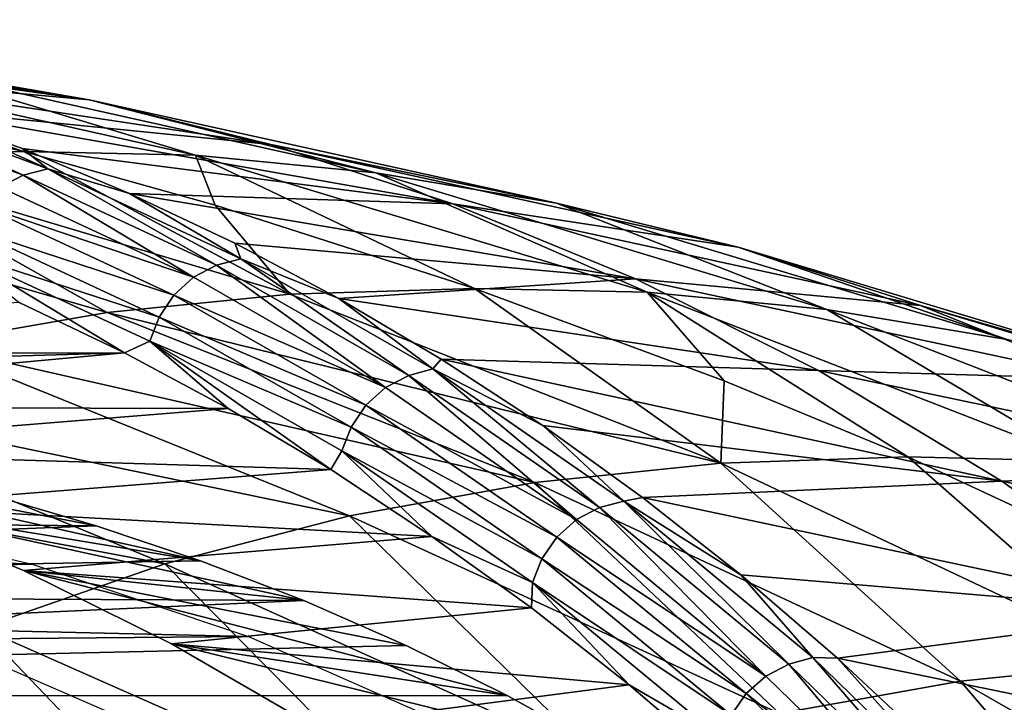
# Model space of a CAD drawing. Header units: millimetres. Extents: x 0 to 99, y -177 to 177.
# Tile 179 of 192: x 32.1 to 41.2, y 170.64 to 176.95. Entities that reach past the tile are written whole.
import ezdxf

# ---------------------------------------------------------------- set-up
doc = ezdxf.new("R2010")
doc.units = ezdxf.units.MM
doc.header["$LTSCALE"] = 26.699852
for name, color, linetype in [('14', 7, 'CONTINUOUS'), ('2', 7, 'CONTINUOUS'), ('3', 7, 'CONTINUOUS'), ('37', 7, 'CONTINUOUS'), ('40', 7, 'CONTINUOUS'), ('43', 7, 'CONTINUOUS'), ('96', 7, 'CONTINUOUS'), ('97', 7, 'CONTINUOUS')]:
    doc.layers.add(name, color=color, linetype=linetype)

msp = doc.modelspace()

# ---------------------------------------------------------------- linework, layer by layer
at = {"layer": '14', "color": 253, "linetype": 'Continuous', "true_color": 0x9ca8ab}
for points in [[(32.74, 176.2127, 103.5949), (31.0659, 176.4998, 97.3902), (27.9813, 176.9523, 102.5544), (32.74, 176.2127, 103.5949)], [(29.0419, 176.7266, 106.5175), (32.74, 176.2127, 103.5949), (27.9813, 176.9523, 102.5544), (29.0419, 176.7266, 106.5175)], [(32.132, 175.7357, 83.8148), (28.8906, 176.4961, 84.6833), (29.3973, 176.6673, 91.1895), (32.132, 175.7357, 83.8148)], [(30.0863, 176.452, 110.4208), (32.74, 176.2127, 103.5949), (29.0419, 176.7266, 106.5175), (30.0863, 176.452, 110.4208)], [(33.7231, 175.6993, 90.0124), (32.132, 175.7357, 83.8148), (29.3973, 176.6673, 91.1895), (33.7231, 175.6993, 90.0124)], [(31.0659, 176.4998, 97.3902), (33.7231, 175.6993, 90.0124), (29.3973, 176.6673, 91.1895), (31.0659, 176.4998, 97.3902)], [(35.3895, 175.5357, 96.195), (33.7231, 175.6993, 90.0124), (31.0659, 176.4998, 97.3902), (35.3895, 175.5357, 96.195)], [(32.74, 176.2127, 103.5949), (35.3895, 175.5357, 96.195), (31.0659, 176.4998, 97.3902), (32.74, 176.2127, 103.5949)], [(34.4193, 175.7986, 109.8033), (32.74, 176.2127, 103.5949), (30.0863, 176.452, 110.4208), (34.4193, 175.7986, 109.8033)], [(31.1135, 176.1297, 114.2614), (34.4193, 175.7986, 109.8033), (30.0863, 176.452, 110.4208), (31.1135, 176.1297, 114.2614)], [(37.0627, 175.2552, 102.3805), (35.3895, 175.5357, 96.195), (32.74, 176.2127, 103.5949), (37.0627, 175.2552, 102.3805)], [(34.4193, 175.7986, 109.8033), (37.0627, 175.2552, 102.3805), (32.74, 176.2127, 103.5949), (34.4193, 175.7986, 109.8033)], [(36.1034, 175.2498, 116.0151), (34.4193, 175.7986, 109.8033), (31.1135, 176.1297, 114.2614), (36.1034, 175.2498, 116.0151)], [(32.1214, 175.7611, 118.0328), (36.1034, 175.2498, 116.0151), (31.1135, 176.1297, 114.2614), (32.1214, 175.7611, 118.0328)], [(33.1118, 175.3468, 121.7405), (36.1034, 175.2498, 116.0151), (32.1214, 175.7611, 118.0328), (33.1118, 175.3468, 121.7405)], [(33.9049, 175.2384, 83.3397), (32.132, 175.7357, 83.8148), (33.7231, 175.6993, 90.0124), (33.9049, 175.2384, 83.3397)], [(38.7422, 174.8499, 108.5688), (37.0627, 175.2552, 102.3805), (34.4193, 175.7986, 109.8033), (38.7422, 174.8499, 108.5688)], [(36.1034, 175.2498, 116.0151), (38.7422, 174.8499, 108.5688), (34.4193, 175.7986, 109.8033), (36.1034, 175.2498, 116.0151)], [(36.3032, 174.4682, 82.697), (33.9049, 175.2384, 83.3397), (33.7231, 175.6993, 90.0124), (36.3032, 174.4682, 82.697)], [(37.8989, 174.4345, 88.8698), (36.3032, 174.4682, 82.697), (33.7231, 175.6993, 90.0124), (37.8989, 174.4345, 88.8698)], [(35.3895, 175.5357, 96.195), (37.8989, 174.4345, 88.8698), (33.7231, 175.6993, 90.0124), (35.3895, 175.5357, 96.195)], [(39.5601, 174.273, 95.0292), (37.8989, 174.4345, 88.8698), (35.3895, 175.5357, 96.195), (39.5601, 174.273, 95.0292)], [(37.0627, 175.2552, 102.3805), (39.5601, 174.273, 95.0292), (35.3895, 175.5357, 96.195), (37.0627, 175.2552, 102.3805)], [(37.7919, 174.5582, 122.23), (36.1034, 175.2498, 116.0151), (33.1118, 175.3468, 121.7405), (37.7919, 174.5582, 122.23)], [(34.0864, 174.8856, 125.3907), (37.7919, 174.5582, 122.23), (33.1118, 175.3468, 121.7405), (34.0864, 174.8856, 125.3907)], [(40.4277, 174.3122, 114.7594), (38.7422, 174.8499, 108.5688), (36.1034, 175.2498, 116.0151), (40.4277, 174.3122, 114.7594)], [(37.7919, 174.5582, 122.23), (40.4277, 174.3122, 114.7594), (36.1034, 175.2498, 116.0151), (37.7919, 174.5582, 122.23)], [(41.2285, 173.9959, 101.1904), (39.5601, 174.273, 95.0292), (37.0627, 175.2552, 102.3805), (41.2285, 173.9959, 101.1904)], [(38.7422, 174.8499, 108.5688), (41.2285, 173.9959, 101.1904), (37.0627, 175.2552, 102.3805), (38.7422, 174.8499, 108.5688)], [(35.0471, 174.3758, 128.9896), (37.7919, 174.5582, 122.23), (34.0864, 174.8856, 125.3907), (35.0471, 174.3758, 128.9896)], [(42.9035, 173.5956, 107.3528), (41.2285, 173.9959, 101.1904), (38.7422, 174.8499, 108.5688), (42.9035, 173.5956, 107.3528)], [(40.4277, 174.3122, 114.7594), (42.9035, 173.5956, 107.3528), (38.7422, 174.8499, 108.5688), (40.4277, 174.3122, 114.7594)], [(39.4842, 173.7096, 128.4459), (37.7919, 174.5582, 122.23), (35.0471, 174.3758, 128.9896), (39.4842, 173.7096, 128.4459)], [(42.1186, 173.6338, 120.9519), (40.4277, 174.3122, 114.7594), (37.7919, 174.5582, 122.23), (42.1186, 173.6338, 120.9519)], [(39.4842, 173.7096, 128.4459), (42.1186, 173.6338, 120.9519), (37.7919, 174.5582, 122.23), (39.4842, 173.7096, 128.4459)], [(38.6124, 173.6146, 82.0782), (36.3032, 174.4682, 82.697), (37.8989, 174.4345, 88.8698), (38.6124, 173.6146, 82.0782)], [(35.9958, 173.8153, 132.5434), (39.4842, 173.7096, 128.4459), (35.0471, 174.3758, 128.9896), (35.9958, 173.8153, 132.5434)], [(40.3092, 172.9133, 81.6235), (38.6124, 173.6146, 82.0782), (37.8989, 174.4345, 88.8698), (40.3092, 172.9133, 81.6235)], [(41.9245, 172.873, 87.7618), (40.3092, 172.9133, 81.6235), (37.8989, 174.4345, 88.8698), (41.9245, 172.873, 87.7618)], [(39.5601, 174.273, 95.0292), (41.9245, 172.873, 87.7618), (37.8989, 174.4345, 88.8698), (39.5601, 174.273, 95.0292)], [(44.5846, 173.0642, 113.5162), (42.9035, 173.5956, 107.3528), (40.4277, 174.3122, 114.7594), (44.5846, 173.0642, 113.5162)], [(42.1186, 173.6338, 120.9519), (44.5846, 173.0642, 113.5162), (40.4277, 174.3122, 114.7594), (42.1186, 173.6338, 120.9519)], [(43.5777, 172.7117, 93.8929), (41.9245, 172.873, 87.7618), (39.5601, 174.273, 95.0292), (43.5777, 172.7117, 93.8929)], [(41.2285, 173.9959, 101.1904), (43.5777, 172.7117, 93.8929), (39.5601, 174.273, 95.0292), (41.2285, 173.9959, 101.1904)], [(41.1794, 172.6871, 134.6602), (39.4842, 173.7096, 128.4459), (35.9958, 173.8153, 132.5434), (41.1794, 172.6871, 134.6602)], [(36.9341, 173.2021, 136.0571), (41.1794, 172.6871, 134.6602), (35.9958, 173.8153, 132.5434), (36.9341, 173.2021, 136.0571)], [(43.8141, 172.8006, 127.1443), (42.1186, 173.6338, 120.9519), (39.4842, 173.7096, 128.4459), (43.8141, 172.8006, 127.1443)], [(41.1794, 172.6871, 134.6602), (43.8141, 172.8006, 127.1443), (39.4842, 173.7096, 128.4459), (41.1794, 172.6871, 134.6602)], [(37.8576, 172.5379, 139.5163), (41.1794, 172.6871, 134.6602), (36.9341, 173.2021, 136.0571), (37.8576, 172.5379, 139.5163)], [(43.0845, 171.6219, 80.8798), (40.3092, 172.9133, 81.6235), (41.9245, 172.873, 87.7618), (43.0845, 171.6219, 80.8798)], [(45.5135, 171.7956, 133.3338), (43.8141, 172.8006, 127.1443), (41.1794, 172.6871, 134.6602), (45.5135, 171.7956, 133.3338)], [(42.8767, 171.4725, 140.87), (41.1794, 172.6871, 134.6602), (37.8576, 172.5379, 139.5163), (42.8767, 171.4725, 140.87)], [(42.8767, 171.4725, 140.87), (45.5135, 171.7956, 133.3338), (41.1794, 172.6871, 134.6602), (42.8767, 171.4725, 140.87)], [(38.7659, 171.8219, 142.9199), (42.8767, 171.4725, 140.87), (37.8576, 172.5379, 139.5163), (38.7659, 171.8219, 142.9199)], [(39.6609, 171.0517, 146.2744), (42.8767, 171.4725, 140.87), (38.7659, 171.8219, 142.9199), (39.6609, 171.0517, 146.2744)], [(44.5746, 170.0442, 147.0709), (42.8767, 171.4725, 140.87), (39.6609, 171.0517, 146.2744), (44.5746, 170.0442, 147.0709)], [(40.5445, 170.2248, 149.5866), (44.5746, 170.0442, 147.0709), (39.6609, 171.0517, 146.2744), (40.5445, 170.2248, 149.5866)]]:
    msp.add_3dface(points, dxfattribs=at)
at = {"layer": '2', "color": 253, "linetype": 'Continuous', "true_color": 0x9ca8ab}
for points in [[(33.066, 173.8745, 125.8224), (32.0912, 174.3379, 122.184), (24.2845, 173.8559, 93.049), (33.066, 173.8745, 125.8224)], [(25.9962, 173.6672, 99.4374), (33.066, 173.8745, 125.8224), (24.2845, 173.8559, 93.049), (25.9962, 173.6672, 99.4374)], [(27.637, 173.3739, 105.5608), (33.066, 173.8745, 125.8224), (25.9962, 173.6672, 99.4374), (27.637, 173.3739, 105.5608)], [(34.0264, 173.3604, 129.4064), (33.066, 173.8745, 125.8224), (27.637, 173.3739, 105.5608), (34.0264, 173.3604, 129.4064)], [(29.2042, 172.9696, 111.4097), (34.0264, 173.3604, 129.4064), (27.637, 173.3739, 105.5608), (29.2042, 172.9696, 111.4097)], [(34.974, 172.7939, 132.943), (34.0264, 173.3604, 129.4064), (29.2042, 172.9696, 111.4097), (34.974, 172.7939, 132.943)], [(30.6993, 172.4581, 116.9895), (34.974, 172.7939, 132.943), (29.2042, 172.9696, 111.4097), (30.6993, 172.4581, 116.9895)], [(35.9094, 172.1764, 136.4339), (34.974, 172.7939, 132.943), (30.6993, 172.4581, 116.9895), (35.9094, 172.1764, 136.4339)], [(32.1309, 171.8602, 122.3322), (35.9094, 172.1764, 136.4339), (30.6993, 172.4581, 116.9895), (32.1309, 171.8602, 122.3322)], [(36.8291, 171.5152, 139.8661), (35.9094, 172.1764, 136.4339), (32.1309, 171.8602, 122.3322), (36.8291, 171.5152, 139.8661)], [(33.5023, 171.185, 127.4507), (36.8291, 171.5152, 139.8661), (32.1309, 171.8602, 122.3322), (33.5023, 171.185, 127.4507)], [(37.7341, 170.8054, 143.2437), (36.8291, 171.5152, 139.8661), (33.5023, 171.185, 127.4507), (37.7341, 170.8054, 143.2437)], [(34.8106, 170.4246, 132.3329), (37.7341, 170.8054, 143.2437), (33.5023, 171.185, 127.4507), (34.8106, 170.4246, 132.3329)], [(38.626, 170.0408, 146.5723), (37.7341, 170.8054, 143.2437), (34.8106, 170.4246, 132.3329), (38.626, 170.0408, 146.5723)]]:
    msp.add_3dface(points, dxfattribs=at)
at = {"layer": '3', "color": 253, "linetype": 'Continuous', "true_color": 0x9ca8ab}
for points in [[(32.132, 175.7357, 83.8148), (30.3561, 175.6776, 77.2115), (28.8906, 176.4961, 84.6833), (32.132, 175.7357, 83.8148)], [(32.132, 175.7357, 83.8148), (34.5943, 174.4171, 76.3553), (30.3561, 175.6776, 77.2115), (32.132, 175.7357, 83.8148)], [(33.9049, 175.2384, 83.3397), (34.5943, 174.4171, 76.3553), (32.132, 175.7357, 83.8148), (33.9049, 175.2384, 83.3397)], [(30.3561, 175.6776, 77.2115), (32.9054, 174.2466, 70.0086), (28.597, 175.4913, 70.6043), (30.3561, 175.6776, 77.2115)], [(34.5943, 174.4171, 76.3553), (32.9054, 174.2466, 70.0086), (30.3561, 175.6776, 77.2115), (34.5943, 174.4171, 76.3553)], [(32.9054, 174.2466, 70.0086), (31.2236, 173.9532, 63.6624), (28.597, 175.4913, 70.6043), (32.9054, 174.2466, 70.0086)], [(36.3032, 174.4682, 82.697), (34.5943, 174.4171, 76.3553), (33.9049, 175.2384, 83.3397), (36.3032, 174.4682, 82.697)], [(36.3032, 174.4682, 82.697), (38.582, 172.8543, 75.1547), (34.5943, 174.4171, 76.3553), (36.3032, 174.4682, 82.697)], [(38.6124, 173.6146, 82.0782), (38.582, 172.8543, 75.1547), (36.3032, 174.4682, 82.697), (38.6124, 173.6146, 82.0782)], [(34.5943, 174.4171, 76.3553), (38.582, 172.8543, 75.1547), (32.9054, 174.2466, 70.0086), (34.5943, 174.4171, 76.3553)], [(32.9054, 174.2466, 70.0086), (36.8603, 172.6756, 68.6849), (31.2236, 173.9532, 63.6624), (32.9054, 174.2466, 70.0086)], [(38.582, 172.8543, 75.1547), (36.8603, 172.6756, 68.6849), (32.9054, 174.2466, 70.0086), (38.582, 172.8543, 75.1547)], [(31.2236, 173.9532, 63.6624), (35.1458, 172.3679, 62.216), (29.549, 173.5292, 57.319), (31.2236, 173.9532, 63.6624)], [(36.8603, 172.6756, 68.6849), (35.1458, 172.3679, 62.216), (31.2236, 173.9532, 63.6624), (36.8603, 172.6756, 68.6849)], [(40.3092, 172.9133, 81.6235), (38.582, 172.8543, 75.1547), (38.6124, 173.6146, 82.0782), (40.3092, 172.9133, 81.6235)], [(29.549, 173.5292, 57.319), (33.4386, 171.923, 55.7502), (27.8817, 172.9667, 50.9805), (29.549, 173.5292, 57.319)], [(35.1458, 172.3679, 62.216), (33.4386, 171.923, 55.7502), (29.549, 173.5292, 57.319), (35.1458, 172.3679, 62.216)], [(33.4386, 171.923, 55.7502), (31.739, 171.3324, 49.29), (27.8817, 172.9667, 50.9805), (33.4386, 171.923, 55.7502)], [(40.3092, 172.9133, 81.6235), (42.4774, 171.0119, 74.2836), (38.582, 172.8543, 75.1547), (40.3092, 172.9133, 81.6235)], [(43.0845, 171.6219, 80.8798), (42.4774, 171.0119, 74.2836), (40.3092, 172.9133, 81.6235), (43.0845, 171.6219, 80.8798)], [(38.582, 172.8543, 75.1547), (40.7971, 170.8382, 67.9757), (36.8603, 172.6756, 68.6849), (38.582, 172.8543, 75.1547)], [(42.4774, 171.0119, 74.2836), (40.7971, 170.8382, 67.9757), (38.582, 172.8543, 75.1547), (42.4774, 171.0119, 74.2836)], [(36.8603, 172.6756, 68.6849), (39.1227, 170.5401, 61.6694), (35.1458, 172.3679, 62.216), (36.8603, 172.6756, 68.6849)], [(40.7971, 170.8382, 67.9757), (39.1227, 170.5401, 61.6694), (36.8603, 172.6756, 68.6849), (40.7971, 170.8382, 67.9757)], [(35.1458, 172.3679, 62.216), (37.4545, 170.1098, 55.367), (33.4386, 171.923, 55.7502), (35.1458, 172.3679, 62.216)], [(39.1227, 170.5401, 61.6694), (37.4545, 170.1098, 55.367), (35.1458, 172.3679, 62.216), (39.1227, 170.5401, 61.6694)], [(33.4386, 171.923, 55.7502), (35.7928, 169.5397, 49.0708), (31.739, 171.3324, 49.29), (33.4386, 171.923, 55.7502)], [(37.4545, 170.1098, 55.367), (35.7928, 169.5397, 49.0708), (33.4386, 171.923, 55.7502), (37.4545, 170.1098, 55.367)], [(31.739, 171.3324, 49.29), (34.138, 168.8209, 42.7835), (30.0473, 170.5863, 42.838), (31.739, 171.3324, 49.29)], [(35.7928, 169.5397, 49.0708), (34.138, 168.8209, 42.7835), (31.739, 171.3324, 49.29), (35.7928, 169.5397, 49.0708)], [(42.4774, 171.0119, 74.2836), (44.5646, 168.6813, 67.1117), (40.7971, 170.8382, 67.9757), (42.4774, 171.0119, 74.2836)], [(40.7971, 170.8382, 67.9757), (42.9028, 168.38, 60.876), (39.1227, 170.5401, 61.6694), (40.7971, 170.8382, 67.9757)], [(44.5646, 168.6813, 67.1117), (42.9028, 168.38, 60.876), (40.7971, 170.8382, 67.9757), (44.5646, 168.6813, 67.1117)]]:
    msp.add_3dface(points, dxfattribs=at)
at = {"layer": '37', "color": 253, "linetype": 'Continuous', "true_color": 0x9ca8ab}
for points in [[(31.837, 172.5567, 107.7125), (19.3118, 172.3908, 60.9677), (32.8054, 172.2755, 111.3268), (31.837, 172.5567, 107.7125)], [(19.3118, 172.3908, 60.9677), (17.238, 171.6705, 53.2284), (32.8054, 172.2755, 111.3268), (19.3118, 172.3908, 60.9677)], [(32.8054, 172.2755, 111.3268), (17.238, 171.6705, 53.2284), (33.7682, 171.952, 114.92), (32.8054, 172.2755, 111.3268)], [(33.7682, 171.952, 114.92), (17.238, 171.6705, 53.2284), (34.7238, 171.5841, 118.4862), (33.7682, 171.952, 114.92)], [(17.238, 171.6705, 53.2284), (15.144, 170.7009, 45.4133), (34.7238, 171.5841, 118.4862), (17.238, 171.6705, 53.2284)], [(34.7238, 171.5841, 118.4862), (15.144, 170.7009, 45.4133), (35.6704, 171.1698, 122.0191), (34.7238, 171.5841, 118.4862)], [(35.6704, 171.1698, 122.0191), (15.144, 170.7009, 45.4133), (36.6065, 170.7068, 125.5125), (35.6704, 171.1698, 122.0191)], [(36.6065, 170.7068, 125.5125), (15.144, 170.7009, 45.4133), (37.5303, 170.1932, 128.9604), (36.6065, 170.7068, 125.5125)], [(15.144, 170.7009, 45.4133), (25.8818, 169.9517, 85.4876), (37.5303, 170.1932, 128.9604), (15.144, 170.7009, 45.4133)]]:
    msp.add_3dface(points, dxfattribs=at)
at = {"layer": '40', "color": 253, "linetype": 'Continuous', "true_color": 0x9ca8ab}
for points in [[(30.6993, 172.4581, 116.9895), (29.2042, 172.9696, 111.4097), (33.7682, 171.952, 114.92), (30.6993, 172.4581, 116.9895)], [(29.2042, 172.9696, 111.4097), (31.837, 172.5567, 107.7125), (32.8054, 172.2755, 111.3268), (29.2042, 172.9696, 111.4097)], [(29.2042, 172.9696, 111.4097), (32.8054, 172.2755, 111.3268), (33.7682, 171.952, 114.92), (29.2042, 172.9696, 111.4097)], [(32.1309, 171.8602, 122.3322), (30.6993, 172.4581, 116.9895), (34.7238, 171.5841, 118.4862), (32.1309, 171.8602, 122.3322)], [(30.6993, 172.4581, 116.9895), (33.7682, 171.952, 114.92), (34.7238, 171.5841, 118.4862), (30.6993, 172.4581, 116.9895)], [(33.5023, 171.185, 127.4507), (32.1309, 171.8602, 122.3322), (36.6065, 170.7068, 125.5125), (33.5023, 171.185, 127.4507)], [(32.1309, 171.8602, 122.3322), (34.7238, 171.5841, 118.4862), (35.6704, 171.1698, 122.0191), (32.1309, 171.8602, 122.3322)], [(32.1309, 171.8602, 122.3322), (35.6704, 171.1698, 122.0191), (36.6065, 170.7068, 125.5125), (32.1309, 171.8602, 122.3322)], [(34.8106, 170.4246, 132.3329), (33.5023, 171.185, 127.4507), (37.5303, 170.1932, 128.9604), (34.8106, 170.4246, 132.3329)], [(33.5023, 171.185, 127.4507), (36.6065, 170.7068, 125.5125), (37.5303, 170.1932, 128.9604), (33.5023, 171.185, 127.4507)]]:
    msp.add_3dface(points, dxfattribs=at)
at = {"layer": '43', "color": 253, "linetype": 'Continuous', "true_color": 0x9ca8ab}
for points in [[(30.3374, 176.1796, 113.128), (32.1305, 175.5154, 119.8321), (30.5638, 176.2374, 113.0723), (30.3374, 176.1796, 113.128)], [(31.1135, 176.1297, 114.2614), (30.5638, 176.2374, 113.0723), (32.3563, 175.5738, 119.7779), (31.1135, 176.1297, 114.2614)], [(30.5638, 176.2374, 113.0723), (32.1305, 175.5154, 119.8321), (32.3563, 175.5738, 119.7779), (30.5638, 176.2374, 113.0723)], [(30.3374, 176.1796, 113.128), (31.9162, 175.4041, 119.8774), (32.1305, 175.5154, 119.8321), (30.3374, 176.1796, 113.128)], [(32.1214, 175.7611, 118.0328), (31.1135, 176.1297, 114.2614), (32.3563, 175.5738, 119.7779), (32.1214, 175.7611, 118.0328)], [(33.1118, 175.3468, 121.7405), (32.1214, 175.7611, 118.0328), (32.3563, 175.5738, 119.7779), (33.1118, 175.3468, 121.7405)], [(32.1305, 175.5154, 119.8321), (33.9172, 174.6829, 126.5143), (32.3563, 175.5738, 119.7779), (32.1305, 175.5154, 119.8321)], [(33.1118, 175.3468, 121.7405), (32.3563, 175.5738, 119.7779), (34.1424, 174.7418, 126.4618), (33.1118, 175.3468, 121.7405)], [(32.3563, 175.5738, 119.7779), (33.9172, 174.6829, 126.5143), (34.1424, 174.7418, 126.4618), (32.3563, 175.5738, 119.7779)], [(31.9162, 175.4041, 119.8774), (33.7032, 174.5715, 126.5566), (32.1305, 175.5154, 119.8321), (31.9162, 175.4041, 119.8774)], [(32.1305, 175.5154, 119.8321), (33.7032, 174.5715, 126.5566), (33.9172, 174.6829, 126.5143), (32.1305, 175.5154, 119.8321)], [(31.9162, 175.4041, 119.8774), (31.7344, 175.2395, 119.9082), (33.7032, 174.5715, 126.5566), (31.9162, 175.4041, 119.8774)], [(34.0864, 174.8856, 125.3907), (33.1118, 175.3468, 121.7405), (34.1424, 174.7418, 126.4618), (34.0864, 174.8856, 125.3907)], [(31.7344, 175.2395, 119.9082), (31.5993, 175.0344, 119.922), (33.5213, 174.4075, 126.583), (31.7344, 175.2395, 119.9082)], [(31.7344, 175.2395, 119.9082), (33.5213, 174.4075, 126.583), (33.7032, 174.5715, 126.5566), (31.7344, 175.2395, 119.9082)], [(31.5993, 175.0344, 119.922), (31.514, 174.8113, 119.9206), (33.3857, 174.2034, 126.5914), (31.5993, 175.0344, 119.922)], [(31.5993, 175.0344, 119.922), (33.3857, 174.2034, 126.5914), (33.5213, 174.4075, 126.583), (31.5993, 175.0344, 119.922)], [(35.0471, 174.3758, 128.9896), (34.0864, 174.8856, 125.3907), (34.1424, 174.7418, 126.4618), (35.0471, 174.3758, 128.9896)], [(32.0912, 174.3379, 122.184), (33.066, 173.8745, 125.8224), (31.514, 174.8113, 119.9206), (32.0912, 174.3379, 122.184)], [(31.514, 174.8113, 119.9206), (33.066, 173.8745, 125.8224), (33.2993, 173.9816, 126.5841), (31.514, 174.8113, 119.9206)], [(31.514, 174.8113, 119.9206), (33.2993, 173.9816, 126.5841), (33.3857, 174.2034, 126.5914), (31.514, 174.8113, 119.9206)], [(33.9172, 174.6829, 126.5143), (35.6943, 173.665, 133.1627), (34.1424, 174.7418, 126.4618), (33.9172, 174.6829, 126.5143)], [(35.0471, 174.3758, 128.9896), (34.1424, 174.7418, 126.4618), (35.9189, 173.7245, 133.1121), (35.0471, 174.3758, 128.9896)], [(34.1424, 174.7418, 126.4618), (35.6943, 173.665, 133.1627), (35.9189, 173.7245, 133.1121), (34.1424, 174.7418, 126.4618)], [(33.7032, 174.5715, 126.5566), (35.4808, 173.5536, 133.2016), (33.9172, 174.6829, 126.5143), (33.7032, 174.5715, 126.5566)], [(33.9172, 174.6829, 126.5143), (35.4808, 173.5536, 133.2016), (35.6943, 173.665, 133.1627), (33.9172, 174.6829, 126.5143)], [(33.7032, 174.5715, 126.5566), (33.5213, 174.4075, 126.583), (35.4808, 173.5536, 133.2016), (33.7032, 174.5715, 126.5566)], [(33.5213, 174.4075, 126.583), (33.3857, 174.2034, 126.5914), (35.2988, 173.3903, 133.2232), (33.5213, 174.4075, 126.583)], [(33.5213, 174.4075, 126.583), (35.2988, 173.3903, 133.2232), (35.4808, 173.5536, 133.2016), (33.5213, 174.4075, 126.583)], [(35.9958, 173.8153, 132.5434), (35.0471, 174.3758, 128.9896), (35.9189, 173.7245, 133.1121), (35.9958, 173.8153, 132.5434)], [(33.3857, 174.2034, 126.5914), (33.2993, 173.9816, 126.5841), (35.1625, 173.1876, 133.2257), (33.3857, 174.2034, 126.5914)], [(33.3857, 174.2034, 126.5914), (35.1625, 173.1876, 133.2257), (35.2988, 173.3903, 133.2232), (33.3857, 174.2034, 126.5914)], [(33.066, 173.8745, 125.8224), (34.0264, 173.3604, 129.4064), (33.2993, 173.9816, 126.5841), (33.066, 173.8745, 125.8224)], [(34.0264, 173.3604, 129.4064), (34.974, 172.7939, 132.943), (33.2993, 173.9816, 126.5841), (34.0264, 173.3604, 129.4064)], [(33.2993, 173.9816, 126.5841), (34.974, 172.7939, 132.943), (35.075, 172.9673, 133.2121), (33.2993, 173.9816, 126.5841)], [(33.2993, 173.9816, 126.5841), (35.075, 172.9673, 133.2121), (35.1625, 173.1876, 133.2257), (33.2993, 173.9816, 126.5841)], [(36.9341, 173.2021, 136.0571), (35.9958, 173.8153, 132.5434), (35.9189, 173.7245, 133.1121), (36.9341, 173.2021, 136.0571)], [(35.4808, 173.5536, 133.2016), (37.2457, 172.3318, 139.8001), (35.6943, 173.665, 133.1627), (35.4808, 173.5536, 133.2016)], [(35.6943, 173.665, 133.1627), (37.4588, 172.443, 139.765), (35.9189, 173.7245, 133.1121), (35.6943, 173.665, 133.1627)], [(35.6943, 173.665, 133.1627), (37.2457, 172.3318, 139.8001), (37.4588, 172.443, 139.765), (35.6943, 173.665, 133.1627)], [(36.9341, 173.2021, 136.0571), (35.9189, 173.7245, 133.1121), (37.6828, 172.5032, 139.7167), (36.9341, 173.2021, 136.0571)], [(35.9189, 173.7245, 133.1121), (37.4588, 172.443, 139.765), (37.6828, 172.5032, 139.7167), (35.9189, 173.7245, 133.1121)], [(35.4808, 173.5536, 133.2016), (35.2988, 173.3903, 133.2232), (37.2457, 172.3318, 139.8001), (35.4808, 173.5536, 133.2016)], [(35.2988, 173.3903, 133.2232), (35.1625, 173.1876, 133.2257), (37.0636, 172.1695, 139.8164), (35.2988, 173.3903, 133.2232)], [(35.2988, 173.3903, 133.2232), (37.0636, 172.1695, 139.8164), (37.2457, 172.3318, 139.8001), (35.2988, 173.3903, 133.2232)], [(35.1625, 173.1876, 133.2257), (35.075, 172.9673, 133.2121), (36.9266, 171.9684, 139.8127), (35.1625, 173.1876, 133.2257)], [(35.1625, 173.1876, 133.2257), (36.9266, 171.9684, 139.8127), (37.0636, 172.1695, 139.8164), (35.1625, 173.1876, 133.2257)], [(37.8576, 172.5379, 139.5163), (36.9341, 173.2021, 136.0571), (37.6828, 172.5032, 139.7167), (37.8576, 172.5379, 139.5163)], [(34.974, 172.7939, 132.943), (35.9094, 172.1764, 136.4339), (35.075, 172.9673, 133.2121), (34.974, 172.7939, 132.943)], [(35.075, 172.9673, 133.2121), (35.9094, 172.1764, 136.4339), (36.838, 171.7501, 139.7925), (35.075, 172.9673, 133.2121)], [(35.075, 172.9673, 133.2121), (36.838, 171.7501, 139.7925), (36.9266, 171.9684, 139.8127), (35.075, 172.9673, 133.2121)], [(37.4588, 172.443, 139.765), (39.2095, 170.9967, 146.3172), (37.6828, 172.5032, 139.7167), (37.4588, 172.443, 139.765)], [(38.7659, 171.8219, 142.9199), (37.8576, 172.5379, 139.5163), (37.6828, 172.5032, 139.7167), (38.7659, 171.8219, 142.9199)], [(38.7659, 171.8219, 142.9199), (37.6828, 172.5032, 139.7167), (39.4329, 171.0574, 146.2717), (38.7659, 171.8219, 142.9199)], [(37.6828, 172.5032, 139.7167), (39.2095, 170.9967, 146.3172), (39.4329, 171.0574, 146.2717), (37.6828, 172.5032, 139.7167)], [(37.2457, 172.3318, 139.8001), (38.9968, 170.8857, 146.348), (37.4588, 172.443, 139.765), (37.2457, 172.3318, 139.8001)], [(37.4588, 172.443, 139.765), (38.9968, 170.8857, 146.348), (39.2095, 170.9967, 146.3172), (37.4588, 172.443, 139.765)], [(37.2457, 172.3318, 139.8001), (37.0636, 172.1695, 139.8164), (38.9968, 170.8857, 146.348), (37.2457, 172.3318, 139.8001)], [(35.9094, 172.1764, 136.4339), (36.8291, 171.5152, 139.8661), (36.838, 171.7501, 139.7925), (35.9094, 172.1764, 136.4339)], [(37.0636, 172.1695, 139.8164), (36.9266, 171.9684, 139.8127), (38.8146, 170.7247, 146.3587), (37.0636, 172.1695, 139.8164)], [(37.0636, 172.1695, 139.8164), (38.8146, 170.7247, 146.3587), (38.9968, 170.8857, 146.348), (37.0636, 172.1695, 139.8164)], [(36.9266, 171.9684, 139.8127), (36.838, 171.7501, 139.7925), (38.6769, 170.5257, 146.3483), (36.9266, 171.9684, 139.8127)], [(36.9266, 171.9684, 139.8127), (38.6769, 170.5257, 146.3483), (38.8146, 170.7247, 146.3587), (36.9266, 171.9684, 139.8127)], [(39.6609, 171.0517, 146.2744), (38.7659, 171.8219, 142.9199), (39.4329, 171.0574, 146.2717), (39.6609, 171.0517, 146.2744)], [(36.8291, 171.5152, 139.8661), (37.7341, 170.8054, 143.2437), (36.838, 171.7501, 139.7925), (36.8291, 171.5152, 139.8661)], [(36.838, 171.7501, 139.7925), (37.7341, 170.8054, 143.2437), (38.5871, 170.3098, 146.321), (36.838, 171.7501, 139.7925)], [(36.838, 171.7501, 139.7925), (38.5871, 170.3098, 146.321), (38.6769, 170.5257, 146.3483), (36.838, 171.7501, 139.7925)], [(38.9968, 170.8857, 146.348), (40.7347, 169.194, 152.8472), (39.2095, 170.9967, 146.3172), (38.9968, 170.8857, 146.348)], [(39.2095, 170.9967, 146.3172), (40.9471, 169.3044, 152.8211), (39.4329, 171.0574, 146.2717), (39.2095, 170.9967, 146.3172)], [(39.2095, 170.9967, 146.3172), (40.7347, 169.194, 152.8472), (40.9471, 169.3044, 152.8211), (39.2095, 170.9967, 146.3172)], [(39.6609, 171.0517, 146.2744), (39.4329, 171.0574, 146.2717), (41.1698, 169.3656, 152.7785), (39.6609, 171.0517, 146.2744)], [(39.4329, 171.0574, 146.2717), (40.9471, 169.3044, 152.8211), (41.1698, 169.3656, 152.7785), (39.4329, 171.0574, 146.2717)], [(40.5445, 170.2248, 149.5866), (39.6609, 171.0517, 146.2744), (41.1698, 169.3656, 152.7785), (40.5445, 170.2248, 149.5866)], [(38.9968, 170.8857, 146.348), (38.8146, 170.7247, 146.3587), (40.7347, 169.194, 152.8472), (38.9968, 170.8857, 146.348)], [(37.7341, 170.8054, 143.2437), (38.626, 170.0408, 146.5723), (38.5871, 170.3098, 146.321), (37.7341, 170.8054, 143.2437)], [(38.8146, 170.7247, 146.3587), (38.6769, 170.5257, 146.3483), (40.5523, 169.0346, 152.8516), (38.8146, 170.7247, 146.3587)], [(38.8146, 170.7247, 146.3587), (40.5523, 169.0346, 152.8516), (40.7347, 169.194, 152.8472), (38.8146, 170.7247, 146.3587)]]:
    msp.add_3dface(points, dxfattribs=at)
at = {"layer": '96', "color": 253, "linetype": 'Continuous', "true_color": 0x9ca8ab}
msp.add_3dface([(31.2003, 171.2967, 116.9273), (12.7279, 170.4957, 47.9875), (33.0966, 170.474, 124.0045), (31.2003, 171.2967, 116.9273)], dxfattribs=at)
at = {"layer": '97', "color": 253, "linetype": 'Continuous', "true_color": 0x9ca8ab}
for points in [[(19.7966, 172.0434, 62.7772), (21.2473, 172.3762, 68.1912), (32.2119, 171.919, 109.1115), (19.7966, 172.0434, 62.7772)], [(32.2119, 171.919, 109.1115), (21.2473, 172.3762, 68.1912), (30.1379, 172.4059, 101.3715), (32.2119, 171.919, 109.1115)], [(18.3765, 171.6185, 57.4773), (19.7966, 172.0434, 62.7772), (32.2119, 171.919, 109.1115), (18.3765, 171.6185, 57.4773)], [(34.2115, 171.2524, 116.5743), (18.3765, 171.6185, 57.4773), (32.2119, 171.919, 109.1115), (34.2115, 171.2524, 116.5743)], [(16.9863, 171.1021, 52.2891), (18.3765, 171.6185, 57.4773), (34.2115, 171.2524, 116.5743), (16.9863, 171.1021, 52.2891)], [(36.14, 170.4024, 123.7715), (16.9863, 171.1021, 52.2891), (34.2115, 171.2524, 116.5743), (36.14, 170.4024, 123.7715)], [(15.625, 170.4953, 47.2085), (16.9863, 171.1021, 52.2891), (36.14, 170.4024, 123.7715), (15.625, 170.4953, 47.2085)]]:
    msp.add_3dface(points, dxfattribs=at)

doc.saveas('drawing.dxf')
